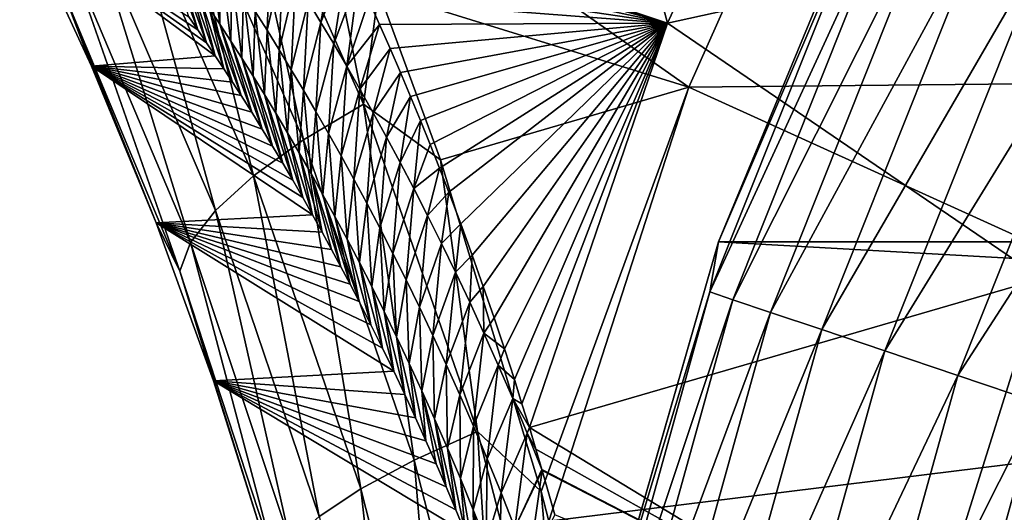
# Model space of a CAD drawing. Header units: metres. Extents: x -99 to 99, y -314 to 25.
# Tile 84 of 256: x -98.61 to -94.05, y 5.35 to 7.63. Entities that reach past the tile are written whole.
import ezdxf

# ---------------------------------------------------------------- set-up
doc = ezdxf.new("R2010")
doc.units = ezdxf.units.M
doc.layers.add('solid_K2442E1000C35', color=7, linetype='CONTINUOUS')

msp = doc.modelspace()

# ---------------------------------------------------------------- linework, layer by layer
at = {"layer": 'solid_K2442E1000C35'}
for points in [[(-97.196594, 8.146839, 81.179504), (-96.290245, 10.154019, 81.183411), (-95.613815, 7.617948, 74.414452)], [(-96.290245, 10.154019, 81.183411), (-94.793488, 9.419099, 74.414452), (-95.613815, 7.617948, 74.414452)], [(-95.613815, 7.617948, 74.414452), (-94.793488, 9.419099, 74.414452), (-93.139946, 8.162285, 67.748955)], [(-97.28363, 8.569057, 104.461082), (-95.515289, 7.322868, 105.459549), (-94.652443, 9.257127, 105.459549)], [(-94.652443, 9.257127, 105.459549), (-95.515289, 7.322868, 105.459549), (-91.507782, 7.36167, 106.922951)], [(-94.652443, 9.257127, 105.459549), (-91.507782, 7.36167, 106.922951), (-90.68602, 8.842212, 106.922951)], [(-97.655655, 8.678151, 104.237274), (-97.915619, 8.481994, 104.04776), (-97.299591, 7.077905, 104.602196)], [(-97.021736, 7.24318, 104.795738), (-97.28363, 8.569057, 104.461082), (-97.655655, 8.678151, 104.237274)], [(-97.021736, 7.24318, 104.795738), (-97.655655, 8.678151, 104.237274), (-97.299591, 7.077905, 104.602196)], [(-95.37748, 6.606075, -4), (-95.37767, 6.605581, -2.5), (-94.519379, 8.677675, -2.5)], [(-94.617516, 8.382056, -2.068888), (-94.519379, 8.677675, -2.5), (-95.37767, 6.605581, -2.5)], [(-94.519592, 8.677193, -4), (-95.37748, 6.606075, -4), (-94.519379, 8.677675, -2.5)], [(-57.62252, 6.606075, -4), (-95.37748, 6.606075, -4), (-94.519592, 8.677193, -4)], [(-57.62252, 6.606075, -4), (-94.519592, 8.677193, -4), (-58.480408, 8.677193, -4)], [(-97.28363, 8.569057, 104.461082), (-96.952667, 7.768702, 104.75927), (-95.515289, 7.322868, 105.459549)], [(-97.021736, 7.24318, 104.795738), (-96.952667, 7.768702, 104.75927), (-97.28363, 8.569057, 104.461082)], [(-97.915619, 8.481994, 104.04776), (-98.127754, 8.28597, 103.805794), (-97.530807, 6.912148, 104.355133)], [(-97.299591, 7.077905, 104.602196), (-97.915619, 8.481994, 104.04776), (-97.530807, 6.912148, 104.355133)], [(-94.617516, 8.382056, -2.068888), (-95.37767, 6.605581, -2.5), (-95.417572, 6.374072, -2.068888)], [(-94.617516, 8.382056, -2.068888), (-95.417572, 6.374072, -2.068888), (-94.515488, 8.334851, -1.64741)], [(-95.417572, 6.374072, -2.068888), (-95.311035, 6.338175, -1.64741), (-94.515488, 8.334851, -1.64741)], [(-94.515488, 8.334851, -1.64741), (-95.311035, 6.338175, -1.64741), (-94.348518, 8.257604, -1.25189)], [(-98.127754, 8.28597, 103.805794), (-98.284538, 8.097048, 103.519951), (-97.707184, 6.751802, 104.063324)], [(-97.530807, 6.912148, 104.355133), (-98.127754, 8.28597, 103.805794), (-97.707184, 6.751802, 104.063324)], [(-95.311035, 6.338175, -1.64741), (-95.136696, 6.279433, -1.25189), (-94.348518, 8.257604, -1.25189)], [(-94.348518, 8.257604, -1.25189), (-95.136696, 6.279433, -1.25189), (-94.121696, 8.152664, -0.894368)], [(-95.613815, 7.617948, 74.414452), (-93.139946, 8.162285, 67.748955), (-93.880341, 6.436971, 67.748955)], [(-98.613411, 8.136756, 102.269264), (-97.748199, 7.52776, 85.927757), (-97.707664, 7.467436, 85.559029)], [(-98.280769, 7.418728, 102.604378), (-98.613411, 8.136756, 102.269264), (-97.707664, 7.467436, 85.559029)], [(-98.613411, 8.136756, 102.269264), (-97.789078, 7.587736, 86.303223), (-97.748199, 7.52776, 85.927757)], [(-98.613411, 8.136756, 102.269264), (-97.830246, 7.647234, 86.685966), (-97.789078, 7.587736, 86.303223)], [(-98.411934, 7.766835, 102.858452), (-98.613411, 8.136756, 102.269264), (-98.280769, 7.418728, 102.604378)], [(-97.160751, 8.073319, 80.903442), (-97.196594, 8.146839, 81.179504), (-95.613815, 7.617948, 74.414452)], [(-95.136696, 6.279433, -1.25189), (-94.899857, 6.199633, -0.894368), (-94.121696, 8.152664, -0.894368)], [(-94.121696, 8.152664, -0.894368), (-94.899857, 6.199633, -0.894368), (-93.841927, 8.023229, -0.585731)], [(-98.284538, 8.097048, 103.519951), (-98.380394, 7.921935, 103.200394), (-97.822464, 6.602559, 103.737114)], [(-97.707184, 6.751802, 104.063324), (-98.284538, 8.097048, 103.519951), (-97.822464, 6.602559, 103.737114)], [(-97.145332, 8.04141, 80.785332), (-97.160751, 8.073319, 80.903442), (-95.613815, 7.617948, 74.414452)], [(-97.278366, 7.719089, 80.985634), (-97.145332, 8.04141, 80.785332), (-97.219284, 7.622139, 80.568161)], [(-97.219284, 7.622139, 80.568161), (-97.145332, 8.04141, 80.785332), (-97.094803, 7.935793, 80.401207)], [(-97.094803, 7.935793, 80.401207), (-97.145332, 8.04141, 80.785332), (-95.613815, 7.617948, 74.414452)], [(-97.736488, 7.9957, 84.26059), (-97.686203, 7.613534, 84.280281), (-97.736229, 7.688763, 84.703384)], [(-97.736488, 7.9957, 84.26059), (-97.684105, 7.918527, 83.837273), (-97.686203, 7.613534, 84.280281)], [(-97.451691, 7.992931, 82.241608), (-97.467979, 7.585414, 82.149261), (-97.52298, 7.672483, 82.570427)], [(-97.451691, 7.992931, 82.241608), (-97.394577, 7.904391, 81.822388), (-97.467979, 7.585414, 82.149261)], [(-94.899857, 6.199633, -0.894368), (-94.607727, 6.101204, -0.585731), (-93.841927, 8.023229, -0.585731)], [(-93.841927, 8.023229, -0.585731), (-94.607727, 6.101204, -0.585731), (-93.517723, 7.873238, -0.335373)], [(-97.929863, 7.967637, 86.400627), (-97.789078, 7.587736, 86.303223), (-97.830246, 7.647234, 86.685966)], [(-97.929863, 7.967637, 86.400627), (-97.882439, 7.901132, 85.975632), (-97.789078, 7.587736, 86.303223)], [(-97.219284, 7.622139, 80.568161), (-97.094803, 7.935793, 80.401207), (-97.159569, 7.5222, 80.151329)], [(-97.159569, 7.5222, 80.151329), (-97.094803, 7.935793, 80.401207), (-97.045067, 7.830025, 80.026985)], [(-97.045067, 7.830025, 80.026985), (-97.094803, 7.935793, 80.401207), (-95.613815, 7.617948, 74.414452)], [(-98.380394, 7.921935, 103.200394), (-98.411934, 7.766835, 102.858452), (-97.872551, 6.469707, 103.388092)], [(-97.822464, 6.602559, 103.737114), (-98.380394, 7.921935, 103.200394), (-97.872551, 6.469707, 103.388092)], [(-97.882439, 7.901132, 85.975632), (-97.748199, 7.52776, 85.927757), (-97.789078, 7.587736, 86.303223)], [(-97.882439, 7.901132, 85.975632), (-97.834358, 7.832514, 85.551079), (-97.748199, 7.52776, 85.927757)], [(-97.684105, 7.918527, 83.837273), (-97.635559, 7.535992, 83.857704), (-97.686203, 7.613534, 84.280281)], [(-97.684105, 7.918527, 83.837273), (-97.63105, 7.838975, 83.414452), (-97.635559, 7.535992, 83.857704)], [(-97.394577, 7.904391, 81.822388), (-97.412361, 7.495689, 81.728699), (-97.467979, 7.585414, 82.149261)], [(-97.394577, 7.904391, 81.822388), (-97.336807, 7.813141, 81.403717), (-97.412361, 7.495689, 81.728699)], [(-94.607727, 6.101204, -0.585731), (-94.269211, 5.987145, -0.335373), (-93.517723, 7.873238, -0.335373)], [(-93.517723, 7.873238, -0.335373), (-94.269211, 5.987145, -0.335373), (-93.158966, 7.707258, -0.150918)], [(-97.834358, 7.832514, 85.551079), (-97.707664, 7.467436, 85.559029), (-97.748199, 7.52776, 85.927757)], [(-97.834358, 7.832514, 85.551079), (-97.785614, 7.761738, 85.126991), (-97.707664, 7.467436, 85.559029)], [(-97.63105, 7.838975, 83.414452), (-97.584305, 7.456073, 83.435692), (-97.635559, 7.535992, 83.857704)], [(-97.63105, 7.838975, 83.414452), (-97.577339, 7.756981, 82.992165), (-97.584305, 7.456073, 83.435692)], [(-97.336807, 7.813141, 81.403717), (-97.356133, 7.403216, 81.308777), (-97.412361, 7.495689, 81.728699)], [(-97.336807, 7.813141, 81.403717), (-97.278366, 7.719089, 80.985634), (-97.356133, 7.403216, 81.308777)], [(-97.159569, 7.5222, 80.151329), (-97.045067, 7.830025, 80.026985), (-97.09922, 7.419158, 79.735168)], [(-97.09922, 7.419158, 79.735168), (-97.045067, 7.830025, 80.026985), (-96.996513, 7.724031, 79.663765)], [(-96.996513, 7.724031, 79.663765), (-97.045067, 7.830025, 80.026985), (-95.613815, 7.617948, 74.414452)], [(-98.411934, 7.766835, 102.858452), (-98.280769, 7.418728, 102.604378), (-97.981903, 6.6935, 102.903351)], [(-97.872551, 6.469707, 103.388092), (-98.411934, 7.766835, 102.858452), (-97.981903, 6.6935, 102.903351)], [(-97.785614, 7.761738, 85.126991), (-97.66748, 7.406766, 85.197067), (-97.707664, 7.467436, 85.559029)], [(-97.785614, 7.761738, 85.126991), (-97.736229, 7.688763, 84.703384), (-97.66748, 7.406766, 85.197067)], [(-97.577339, 7.756981, 82.992165), (-97.532448, 7.373717, 83.014259), (-97.584305, 7.456073, 83.435692)], [(-97.577339, 7.756981, 82.992165), (-97.52298, 7.672483, 82.570427), (-97.532448, 7.373717, 83.014259)], [(-97.021736, 7.24318, 104.795738), (-96.665001, 6.985887, 105.016922), (-96.952667, 7.768702, 104.75927)], [(-96.952667, 7.768702, 104.75927), (-96.665001, 6.985887, 105.016922), (-95.515289, 7.322868, 105.459549)], [(-97.278366, 7.719089, 80.985634), (-97.299301, 7.307903, 80.889526), (-97.356133, 7.403216, 81.308777)], [(-97.278366, 7.719089, 80.985634), (-97.219284, 7.622139, 80.568161), (-97.299301, 7.307903, 80.889526)], [(-97.09922, 7.419158, 79.735168), (-96.996513, 7.724031, 79.663765), (-96.946747, 7.612749, 79.293983)], [(-96.946747, 7.612749, 79.293983), (-96.996513, 7.724031, 79.663765), (-95.613815, 7.617948, 74.414452)], [(-94.269211, 5.987145, -0.335373), (-93.894608, 5.860927, -0.150918), (-93.158966, 7.707258, -0.150918)], [(-97.736229, 7.688763, 84.703384), (-97.58799, 7.283762, 84.495987), (-97.627579, 7.345517, 84.842834)], [(-97.736229, 7.688763, 84.703384), (-97.686203, 7.613534, 84.280281), (-97.58799, 7.283762, 84.495987)], [(-97.736229, 7.688763, 84.703384), (-97.627579, 7.345517, 84.842834), (-97.66748, 7.406766, 85.197067)], [(-97.52298, 7.672483, 82.570427), (-97.480003, 7.288862, 82.593437), (-97.532448, 7.373717, 83.014259)], [(-97.52298, 7.672483, 82.570427), (-97.467979, 7.585414, 82.149261), (-97.480003, 7.288862, 82.593437)], [(-97.686203, 7.613534, 84.280281), (-97.538979, 7.206001, 84.072182), (-97.58799, 7.283762, 84.495987)], [(-97.686203, 7.613534, 84.280281), (-97.635559, 7.535992, 83.857704), (-97.538979, 7.206001, 84.072182)], [(-97.219284, 7.622139, 80.568161), (-97.241875, 7.209658, 80.470978), (-97.299301, 7.307903, 80.889526)], [(-97.219284, 7.622139, 80.568161), (-97.159569, 7.5222, 80.151329), (-97.241875, 7.209658, 80.470978)], [(-96.898026, 7.50145, 78.934769), (-96.946747, 7.612749, 79.293983), (-95.613815, 7.617948, 74.414452)], [(-96.850166, 7.39025, 78.585281), (-96.898026, 7.50145, 78.934769), (-95.613815, 7.617948, 74.414452)], [(-96.803238, 7.279177, 78.245399), (-96.850166, 7.39025, 78.585281), (-95.613815, 7.617948, 74.414452)], [(-96.757576, 7.168138, 77.916069), (-96.803238, 7.279177, 78.245399), (-95.613815, 7.617948, 74.414452)], [(-96.713074, 7.057236, 77.596642), (-96.757576, 7.168138, 77.916069), (-95.613815, 7.617948, 74.414452)], [(-96.669586, 6.946582, 77.286446), (-96.713074, 7.057236, 77.596642), (-95.613815, 7.617948, 74.414452)], [(-96.626968, 6.836283, 76.984772), (-96.669586, 6.946582, 77.286446), (-95.613815, 7.617948, 74.414452)], [(-96.571686, 6.689727, 76.596062), (-96.626968, 6.836283, 76.984772), (-95.613815, 7.617948, 74.414452)], [(-96.518509, 6.54368, 76.223473), (-96.571686, 6.689727, 76.596062), (-95.613815, 7.617948, 74.414452)], [(-96.46714, 6.398397, 75.865639), (-96.518509, 6.54368, 76.223473), (-95.613815, 7.617948, 74.414452)], [(-96.417267, 6.25412, 75.521248), (-96.46714, 6.398397, 75.865639), (-95.613815, 7.617948, 74.414452)], [(-96.36927, 6.1107, 75.191048), (-96.417267, 6.25412, 75.521248), (-95.613815, 7.617948, 74.414452)], [(-96.323189, 5.968188, 74.874786), (-96.36927, 6.1107, 75.191048), (-95.613815, 7.617948, 74.414452)], [(-96.287956, 5.856467, 74.634109), (-96.323189, 5.968188, 74.874786), (-95.613815, 7.617948, 74.414452)], [(-96.287956, 5.856467, 74.634109), (-95.613815, 7.617948, 74.414452), (-96.253578, 5.74557, 74.400764)], [(-96.253578, 5.74557, 74.400764), (-95.613815, 7.617948, 74.414452), (-93.880341, 6.436971, 67.748955)], [(-97.467979, 7.585414, 82.149261), (-97.426979, 7.201442, 82.173256), (-97.480003, 7.288862, 82.593437)], [(-97.467979, 7.585414, 82.149261), (-97.412361, 7.495689, 81.728699), (-97.426979, 7.201442, 82.173256)], [(-97.09922, 7.419158, 79.735168), (-96.946747, 7.612749, 79.293983), (-97.038254, 7.31288, 79.319717)], [(-97.038254, 7.31288, 79.319717), (-96.946747, 7.612749, 79.293983), (-96.898026, 7.50145, 78.934769)], [(-97.635559, 7.535992, 83.857704), (-97.490555, 7.12778, 83.658424), (-97.538979, 7.206001, 84.072182)], [(-97.635559, 7.535992, 83.857704), (-97.584305, 7.456073, 83.435692), (-97.490555, 7.12778, 83.658424)], [(-97.159569, 7.5222, 80.151329), (-97.183876, 7.108385, 80.053169), (-97.241875, 7.209658, 80.470978)], [(-97.159569, 7.5222, 80.151329), (-97.09922, 7.419158, 79.735168), (-97.183876, 7.108385, 80.053169)], [(-97.412361, 7.495689, 81.728699), (-97.37339, 7.111373, 81.753746), (-97.426979, 7.201442, 82.173256)], [(-97.412361, 7.495689, 81.728699), (-97.356133, 7.403216, 81.308777), (-97.37339, 7.111373, 81.753746)], [(-97.038254, 7.31288, 79.319717), (-96.898026, 7.50145, 78.934769), (-96.976685, 7.203224, 78.905022)], [(-96.976685, 7.203224, 78.905022), (-96.898026, 7.50145, 78.934769), (-96.850166, 7.39025, 78.585281)], [(-98.280769, 7.418728, 102.604378), (-97.707664, 7.467436, 85.559029), (-97.66748, 7.406766, 85.197067)], [(-97.584305, 7.456073, 83.435692), (-97.44278, 7.049284, 83.253914), (-97.490555, 7.12778, 83.658424)], [(-97.584305, 7.456073, 83.435692), (-97.532448, 7.373717, 83.014259), (-97.44278, 7.049284, 83.253914)], [(-98.280769, 7.418728, 102.604378), (-97.303131, 6.811284, 82.100029), (-97.257866, 6.731294, 81.734207)], [(-97.981903, 6.6935, 102.903351), (-98.280769, 7.418728, 102.604378), (-97.257866, 6.731294, 81.734207)], [(-98.280769, 7.418728, 102.604378), (-97.349068, 6.891032, 82.474785), (-97.303131, 6.811284, 82.100029)], [(-98.280769, 7.418728, 102.604378), (-97.395622, 6.970409, 82.859184), (-97.349068, 6.891032, 82.474785)], [(-98.280769, 7.418728, 102.604378), (-97.44278, 7.049284, 83.253914), (-97.395622, 6.970409, 82.859184)], [(-98.280769, 7.418728, 102.604378), (-97.490555, 7.12778, 83.658424), (-97.44278, 7.049284, 83.253914)], [(-98.280769, 7.418728, 102.604378), (-97.538979, 7.206001, 84.072182), (-97.490555, 7.12778, 83.658424)], [(-98.280769, 7.418728, 102.604378), (-97.58799, 7.283762, 84.495987), (-97.538979, 7.206001, 84.072182)], [(-98.280769, 7.418728, 102.604378), (-97.627579, 7.345517, 84.842834), (-97.58799, 7.283762, 84.495987)], [(-98.280769, 7.418728, 102.604378), (-97.66748, 7.406766, 85.197067), (-97.627579, 7.345517, 84.842834)], [(-97.356133, 7.403216, 81.308777), (-97.319252, 7.018565, 81.334953), (-97.37339, 7.111373, 81.753746)], [(-97.356133, 7.403216, 81.308777), (-97.299301, 7.307903, 80.889526), (-97.319252, 7.018565, 81.334953)], [(-97.09922, 7.419158, 79.735168), (-97.125313, 7.003961, 79.636154), (-97.183876, 7.108385, 80.053169)], [(-97.09922, 7.419158, 79.735168), (-97.038254, 7.31288, 79.319717), (-97.125313, 7.003961, 79.636154)], [(-96.976685, 7.203224, 78.905022), (-96.850166, 7.39025, 78.585281), (-96.914528, 7.09005, 78.491127)], [(-96.914528, 7.09005, 78.491127), (-96.850166, 7.39025, 78.585281), (-96.803238, 7.279177, 78.245399)], [(-97.532448, 7.373717, 83.014259), (-97.395622, 6.970409, 82.859184), (-97.44278, 7.049284, 83.253914)], [(-97.532448, 7.373717, 83.014259), (-97.480003, 7.288862, 82.593437), (-97.395622, 6.970409, 82.859184)], [(-95.515289, 7.322868, 105.459549), (-92.175552, 5.805587, 106.922951), (-91.507782, 7.36167, 106.922951)], [(-97.299301, 7.307903, 80.889526), (-97.26458, 6.92293, 80.916916), (-97.319252, 7.018565, 81.334953)], [(-97.299301, 7.307903, 80.889526), (-97.241875, 7.209658, 80.470978), (-97.26458, 6.92293, 80.916916)], [(-97.038254, 7.31288, 79.319717), (-97.066208, 6.896252, 79.219971), (-97.125313, 7.003961, 79.636154)], [(-97.038254, 7.31288, 79.319717), (-96.976685, 7.203224, 78.905022), (-97.066208, 6.896252, 79.219971)], [(-96.665001, 6.985887, 105.016922), (-96.198502, 5.450109, 105.431847), (-95.515289, 7.322868, 105.459549)], [(-96.198502, 5.450109, 105.431847), (-96.162827, 5.312612, 105.463432), (-95.515289, 7.322868, 105.459549)], [(-95.515289, 7.322868, 105.459549), (-96.162827, 5.312612, 105.463432), (-92.175552, 5.805587, 106.922951)], [(-97.480003, 7.288862, 82.593437), (-97.349068, 6.891032, 82.474785), (-97.395622, 6.970409, 82.859184)], [(-97.480003, 7.288862, 82.593437), (-97.426979, 7.201442, 82.173256), (-97.349068, 6.891032, 82.474785)], [(-96.914528, 7.09005, 78.491127), (-96.803238, 7.279177, 78.245399), (-96.851791, 6.973216, 78.078072)], [(-96.851791, 6.973216, 78.078072), (-96.803238, 7.279177, 78.245399), (-96.757576, 7.168138, 77.916069)], [(-97.021736, 7.24318, 104.795738), (-97.299591, 7.077905, 104.602196), (-96.787056, 5.595411, 105.057808)], [(-97.241875, 7.209658, 80.470978), (-97.209389, 6.824379, 80.499672), (-97.26458, 6.92293, 80.916916)], [(-97.241875, 7.209658, 80.470978), (-97.183876, 7.108385, 80.053169), (-97.209389, 6.824379, 80.499672)], [(-96.976685, 7.203224, 78.905022), (-97.006561, 6.785119, 78.80468), (-97.066208, 6.896252, 79.219971)], [(-96.494118, 5.727134, 105.254807), (-96.665001, 6.985887, 105.016922), (-97.021736, 7.24318, 104.795738)], [(-96.494118, 5.727134, 105.254807), (-97.021736, 7.24318, 104.795738), (-96.787056, 5.595411, 105.057808)], [(-96.976685, 7.203224, 78.905022), (-96.914528, 7.09005, 78.491127), (-97.006561, 6.785119, 78.80468)], [(-97.426979, 7.201442, 82.173256), (-97.303131, 6.811284, 82.100029), (-97.349068, 6.891032, 82.474785)], [(-97.426979, 7.201442, 82.173256), (-97.37339, 7.111373, 81.753746), (-97.303131, 6.811284, 82.100029)], [(-96.851791, 6.973216, 78.078072), (-96.757576, 7.168138, 77.916069), (-96.788483, 6.852537, 77.665909)], [(-96.788483, 6.852537, 77.665909), (-96.757576, 7.168138, 77.916069), (-96.713074, 7.057236, 77.596642)], [(-97.299591, 7.077905, 104.602196), (-97.530807, 6.912148, 104.355133), (-97.034447, 5.46291, 104.806381)], [(-97.37339, 7.111373, 81.753746), (-97.257866, 6.731294, 81.734207), (-97.303131, 6.811284, 82.100029)], [(-97.37339, 7.111373, 81.753746), (-97.319252, 7.018565, 81.334953), (-97.257866, 6.731294, 81.734207)], [(-96.787056, 5.595411, 105.057808), (-97.299591, 7.077905, 104.602196), (-97.034447, 5.46291, 104.806381)], [(-97.183876, 7.108385, 80.053169), (-97.153694, 6.722816, 80.083267), (-97.209389, 6.824379, 80.499672)], [(-97.183876, 7.108385, 80.053169), (-97.125313, 7.003961, 79.636154), (-97.153694, 6.722816, 80.083267)], [(-96.914528, 7.09005, 78.491127), (-96.946404, 6.670427, 78.390335), (-97.006561, 6.785119, 78.80468)], [(-96.914528, 7.09005, 78.491127), (-96.851791, 6.973216, 78.078072), (-96.946404, 6.670427, 78.390335)], [(-96.788483, 6.852537, 77.665909), (-96.713074, 7.057236, 77.596642), (-96.669586, 6.946582, 77.286446)], [(-97.319252, 7.018565, 81.334953), (-97.21328, 6.651196, 81.376648), (-97.257866, 6.731294, 81.734207)], [(-97.319252, 7.018565, 81.334953), (-97.26458, 6.92293, 80.916916), (-97.21328, 6.651196, 81.376648)], [(-97.125313, 7.003961, 79.636154), (-97.097511, 6.618121, 79.667755), (-97.153694, 6.722816, 80.083267)], [(-97.125313, 7.003961, 79.636154), (-97.066208, 6.896252, 79.219971), (-97.097511, 6.618121, 79.667755)], [(-96.494118, 5.727134, 105.254807), (-96.198502, 5.450109, 105.431847), (-96.665001, 6.985887, 105.016922)], [(-96.851791, 6.973216, 78.078072), (-96.885742, 6.552022, 77.976982), (-96.946404, 6.670427, 78.390335)], [(-96.851791, 6.973216, 78.078072), (-96.788483, 6.852537, 77.665909), (-96.885742, 6.552022, 77.976982)], [(-96.788483, 6.852537, 77.665909), (-96.669586, 6.946582, 77.286446), (-96.724625, 6.7278, 77.254715)], [(-96.724625, 6.7278, 77.254715), (-96.669586, 6.946582, 77.286446), (-96.626968, 6.836283, 76.984772)], [(-97.530807, 6.912148, 104.355133), (-97.707184, 6.751802, 104.063324), (-97.227501, 5.334341, 104.509438)], [(-97.034447, 5.46291, 104.806381), (-97.530807, 6.912148, 104.355133), (-97.227501, 5.334341, 104.509438)], [(-97.26458, 6.92293, 80.916916), (-97.126167, 6.490505, 80.687393), (-97.169395, 6.570979, 81.027451)], [(-97.26458, 6.92293, 80.916916), (-97.209389, 6.824379, 80.499672), (-97.126167, 6.490505, 80.687393)], [(-97.26458, 6.92293, 80.916916), (-97.169395, 6.570979, 81.027451), (-97.21328, 6.651196, 81.376648)], [(-97.066208, 6.896252, 79.219971), (-97.040855, 6.510161, 79.253204), (-97.097511, 6.618121, 79.667755)], [(-97.066208, 6.896252, 79.219971), (-97.006561, 6.785119, 78.80468), (-97.040855, 6.510161, 79.253204)], [(-96.788483, 6.852537, 77.665909), (-96.824593, 6.429706, 77.56472), (-96.885742, 6.552022, 77.976982)], [(-96.788483, 6.852537, 77.665909), (-96.724625, 6.7278, 77.254715), (-96.824593, 6.429706, 77.56472)], [(-97.209389, 6.824379, 80.499672), (-97.083618, 6.409864, 80.355904), (-97.126167, 6.490505, 80.687393)], [(-97.209389, 6.824379, 80.499672), (-97.153694, 6.722816, 80.083267), (-97.083618, 6.409864, 80.355904)], [(-96.724625, 6.7278, 77.254715), (-96.626968, 6.836283, 76.984772), (-96.660225, 6.598794, 76.844543)], [(-96.660225, 6.598794, 76.844543), (-96.626968, 6.836283, 76.984772), (-96.571686, 6.689727, 76.596062)], [(-97.707184, 6.751802, 104.063324), (-97.822464, 6.602559, 103.737114), (-97.35936, 5.214268, 104.177521)], [(-97.227501, 5.334341, 104.509438), (-97.707184, 6.751802, 104.063324), (-97.35936, 5.214268, 104.177521)], [(-97.006561, 6.785119, 78.80468), (-96.983742, 6.398808, 78.839661), (-97.040855, 6.510161, 79.253204)], [(-97.006561, 6.785119, 78.80468), (-96.946404, 6.670427, 78.390335), (-96.983742, 6.398808, 78.839661)], [(-97.981903, 6.6935, 102.903351), (-97.257866, 6.731294, 81.734207), (-97.21328, 6.651196, 81.376648)], [(-97.153694, 6.722816, 80.083267), (-97.041763, 6.329153, 80.032402), (-97.083618, 6.409864, 80.355904)], [(-97.153694, 6.722816, 80.083267), (-97.097511, 6.618121, 79.667755), (-97.041763, 6.329153, 80.032402)], [(-96.724625, 6.7278, 77.254715), (-96.762985, 6.303272, 77.15361), (-96.824593, 6.429706, 77.56472)], [(-96.724625, 6.7278, 77.254715), (-96.660225, 6.598794, 76.844543), (-96.762985, 6.303272, 77.15361)], [(-97.981903, 6.6935, 102.903351), (-96.933624, 6.114043, 79.206108), (-96.881424, 6.006439, 78.813644)], [(-97.716316, 5.962319, 103.167412), (-97.981903, 6.6935, 102.903351), (-96.881424, 6.006439, 78.813644)], [(-97.981903, 6.6935, 102.903351), (-96.987068, 6.221594, 79.612488), (-96.933624, 6.114043, 79.206108)], [(-97.981903, 6.6935, 102.903351), (-97.041763, 6.329153, 80.032402), (-96.987068, 6.221594, 79.612488)], [(-97.981903, 6.6935, 102.903351), (-97.083618, 6.409864, 80.355904), (-97.041763, 6.329153, 80.032402)], [(-97.981903, 6.6935, 102.903351), (-97.126167, 6.490505, 80.687393), (-97.083618, 6.409864, 80.355904)], [(-97.981903, 6.6935, 102.903351), (-97.169395, 6.570979, 81.027451), (-97.126167, 6.490505, 80.687393)], [(-97.981903, 6.6935, 102.903351), (-97.21328, 6.651196, 81.376648), (-97.169395, 6.570979, 81.027451)], [(-97.872551, 6.469707, 103.388092), (-97.981903, 6.6935, 102.903351), (-97.716316, 5.962319, 103.167412)], [(-96.946404, 6.670427, 78.390335), (-96.926201, 6.283929, 78.4272), (-96.983742, 6.398808, 78.839661)], [(-96.946404, 6.670427, 78.390335), (-96.885742, 6.552022, 77.976982), (-96.926201, 6.283929, 78.4272)], [(-96.660225, 6.598794, 76.844543), (-96.571686, 6.689727, 76.596062), (-96.595306, 6.465303, 76.435471)], [(-96.595306, 6.465303, 76.435471), (-96.571686, 6.689727, 76.596062), (-96.518509, 6.54368, 76.223473)], [(-97.097511, 6.618121, 79.667755), (-96.987068, 6.221594, 79.612488), (-97.041763, 6.329153, 80.032402)], [(-97.097511, 6.618121, 79.667755), (-97.040855, 6.510161, 79.253204), (-96.987068, 6.221594, 79.612488)], [(-97.822464, 6.602559, 103.737114), (-97.872551, 6.469707, 103.388092), (-97.425362, 5.106947, 103.822411)], [(-97.35936, 5.214268, 104.177521), (-97.822464, 6.602559, 103.737114), (-97.425362, 5.106947, 103.822411)], [(-96.660225, 6.598794, 76.844543), (-96.700928, 6.172516, 76.743752), (-96.762985, 6.303272, 77.15361)], [(-96.660225, 6.598794, 76.844543), (-96.595306, 6.465303, 76.435471), (-96.700928, 6.172516, 76.743752)], [(-95.37748, 6.606075, -4), (-95.998642, 4.450076, -4), (-95.37767, 6.605581, -2.5)], [(-57.001354, 4.450076, -4), (-95.998642, 4.450076, -4), (-95.37748, 6.606075, -4)], [(-95.998642, 4.450076, -4), (-95.998558, 4.450418, -2.5), (-95.37767, 6.605581, -2.5)], [(-95.417572, 6.374072, -2.068888), (-95.37767, 6.605581, -2.5), (-95.998558, 4.450418, -2.5)], [(-57.001354, 4.450076, -4), (-95.37748, 6.606075, -4), (-57.62252, 6.606075, -4)], [(-96.885742, 6.552022, 77.976982), (-96.868248, 6.16537, 78.0159), (-96.926201, 6.283929, 78.4272)], [(-96.885742, 6.552022, 77.976982), (-96.824593, 6.429706, 77.56472), (-96.868248, 6.16537, 78.0159)], [(-96.595306, 6.465303, 76.435471), (-96.518509, 6.54368, 76.223473), (-96.529884, 6.327059, 76.02758)], [(-96.529884, 6.327059, 76.02758), (-96.518509, 6.54368, 76.223473), (-96.46714, 6.398397, 75.865639)], [(-97.040855, 6.510161, 79.253204), (-96.933624, 6.114043, 79.206108), (-96.987068, 6.221594, 79.612488)], [(-97.040855, 6.510161, 79.253204), (-96.983742, 6.398808, 78.839661), (-96.933624, 6.114043, 79.206108)], [(-97.872551, 6.469707, 103.388092), (-97.716316, 5.962319, 103.167412), (-97.483459, 5.226255, 103.397675)], [(-97.425362, 5.106947, 103.822411), (-97.872551, 6.469707, 103.388092), (-97.483459, 5.226255, 103.397675)], [(-96.824593, 6.429706, 77.56472), (-96.809898, 6.042939, 77.605843), (-96.868248, 6.16537, 78.0159)], [(-96.824593, 6.429706, 77.56472), (-96.762985, 6.303272, 77.15361), (-96.809898, 6.042939, 77.605843)], [(-96.595306, 6.465303, 76.435471), (-96.638451, 6.037212, 76.33522), (-96.700928, 6.172516, 76.743752)], [(-96.595306, 6.465303, 76.435471), (-96.529884, 6.327059, 76.02758), (-96.638451, 6.037212, 76.33522)], [(-96.253578, 5.74557, 74.400764), (-93.880341, 6.436971, 67.748955), (-94.442383, 4.645605, 67.748955)], [(-94.442383, 4.645605, 67.748955), (-93.880341, 6.436971, 67.748955), (-91.948807, 4.625069, 61.214134)], [(-96.983742, 6.398808, 78.839661), (-96.881424, 6.006439, 78.813644), (-96.933624, 6.114043, 79.206108)], [(-96.983742, 6.398808, 78.839661), (-96.926201, 6.283929, 78.4272), (-96.881424, 6.006439, 78.813644)], [(-96.529884, 6.327059, 76.02758), (-96.46714, 6.398397, 75.865639), (-96.463974, 6.183733, 75.620979)], [(-96.463974, 6.183733, 75.620979), (-96.46714, 6.398397, 75.865639), (-96.417267, 6.25412, 75.521248)], [(-95.417572, 6.374072, -2.068888), (-95.998558, 4.450418, -2.5), (-95.995834, 4.291358, -2.068888)], [(-95.417572, 6.374072, -2.068888), (-95.995834, 4.291358, -2.068888), (-95.311035, 6.338175, -1.64741)], [(-95.995834, 4.291358, -2.068888), (-95.88604, 4.26719, -1.64741), (-95.311035, 6.338175, -1.64741)], [(-95.311035, 6.338175, -1.64741), (-95.88604, 4.26719, -1.64741), (-95.136696, 6.279433, -1.25189)], [(-96.762985, 6.303272, 77.15361), (-96.75119, 5.916442, 77.197144), (-96.809898, 6.042939, 77.605843)], [(-96.762985, 6.303272, 77.15361), (-96.700928, 6.172516, 76.743752), (-96.75119, 5.916442, 77.197144)], [(-96.529884, 6.327059, 76.02758), (-96.575577, 5.897065, 75.928162), (-96.638451, 6.037212, 76.33522)], [(-96.529884, 6.327059, 76.02758), (-96.463974, 6.183733, 75.620979), (-96.575577, 5.897065, 75.928162)], [(-96.926201, 6.283929, 78.4272), (-96.830475, 5.898943, 78.433922), (-96.881424, 6.006439, 78.813644)], [(-96.926201, 6.283929, 78.4272), (-96.868248, 6.16537, 78.0159), (-96.830475, 5.898943, 78.433922)], [(-96.463974, 6.183733, 75.620979), (-96.417267, 6.25412, 75.521248), (-96.36927, 6.1107, 75.191048)], [(-95.88604, 4.26719, -1.64741), (-95.706367, 4.227642, -1.25189), (-95.136696, 6.279433, -1.25189)], [(-95.136696, 6.279433, -1.25189), (-95.706367, 4.227642, -1.25189), (-94.899857, 6.199633, -0.894368)], [(-96.868248, 6.16537, 78.0159), (-96.780777, 5.791719, 78.065788), (-96.830475, 5.898943, 78.433922)], [(-96.868248, 6.16537, 78.0159), (-96.809898, 6.042939, 77.605843), (-96.780777, 5.791719, 78.065788)], [(-96.700928, 6.172516, 76.743752), (-96.692139, 5.785684, 76.789886), (-96.75119, 5.916442, 77.197144)], [(-96.700928, 6.172516, 76.743752), (-96.638451, 6.037212, 76.33522), (-96.692139, 5.785684, 76.789886)], [(-96.463974, 6.183733, 75.620979), (-96.512321, 5.751755, 75.52269), (-96.575577, 5.897065, 75.928162)], [(-96.463974, 6.183733, 75.620979), (-96.397591, 6.034992, 75.215775), (-96.512321, 5.751755, 75.52269)], [(-96.463974, 6.183733, 75.620979), (-96.36927, 6.1107, 75.191048), (-96.397591, 6.034992, 75.215775)], [(-95.706367, 4.227642, -1.25189), (-95.462296, 4.173916, -0.894368), (-94.899857, 6.199633, -0.894368)], [(-94.899857, 6.199633, -0.894368), (-95.462296, 4.173916, -0.894368), (-94.607727, 6.101204, -0.585731)], [(-96.397591, 6.034992, 75.215775), (-96.36927, 6.1107, 75.191048), (-96.323189, 5.968188, 74.874786)], [(-95.462296, 4.173916, -0.894368), (-95.16124, 4.107649, -0.585731), (-94.607727, 6.101204, -0.585731)], [(-94.607727, 6.101204, -0.585731), (-95.16124, 4.107649, -0.585731), (-94.269211, 5.987145, -0.335373)], [(-96.809898, 6.042939, 77.605843), (-96.73233, 5.684702, 77.709877), (-96.780777, 5.791719, 78.065788)], [(-96.809898, 6.042939, 77.605843), (-96.75119, 5.916442, 77.197144), (-96.73233, 5.684702, 77.709877)], [(-96.638451, 6.037212, 76.33522), (-96.632767, 5.650443, 76.384201), (-96.692139, 5.785684, 76.789886)], [(-96.638451, 6.037212, 76.33522), (-96.575577, 5.897065, 75.928162), (-96.632767, 5.650443, 76.384201)], [(-96.397591, 6.034992, 75.215775), (-96.44873, 5.600965, 75.118958), (-96.512321, 5.751755, 75.52269)], [(-96.397591, 6.034992, 75.215775), (-96.330772, 5.880493, 74.812073), (-96.44873, 5.600965, 75.118958)], [(-96.397591, 6.034992, 75.215775), (-96.323189, 5.968188, 74.874786), (-96.330772, 5.880493, 74.812073)], [(-97.716316, 5.962319, 103.167412), (-96.881424, 6.006439, 78.813644), (-96.830475, 5.898943, 78.433922)], [(-95.16124, 4.107649, -0.585731), (-94.81237, 4.030858, -0.335373), (-94.269211, 5.987145, -0.335373)], [(-94.269211, 5.987145, -0.335373), (-94.81237, 4.030858, -0.335373), (-93.894608, 5.860927, -0.150918)], [(-97.716316, 5.962319, 103.167412), (-96.594406, 5.365341, 76.711502), (-96.550873, 5.259655, 76.40033)], [(-97.483459, 5.226255, 103.397675), (-97.716316, 5.962319, 103.167412), (-96.550873, 5.259655, 76.40033)], [(-97.716316, 5.962319, 103.167412), (-96.639153, 5.471397, 77.033699), (-96.594406, 5.365341, 76.711502)], [(-97.716316, 5.962319, 103.167412), (-96.685127, 5.577888, 77.36618), (-96.639153, 5.471397, 77.033699)], [(-97.716316, 5.962319, 103.167412), (-96.73233, 5.684702, 77.709877), (-96.685127, 5.577888, 77.36618)], [(-97.716316, 5.962319, 103.167412), (-96.780777, 5.791719, 78.065788), (-96.73233, 5.684702, 77.709877)], [(-97.716316, 5.962319, 103.167412), (-96.830475, 5.898943, 78.433922), (-96.780777, 5.791719, 78.065788)], [(-96.330772, 5.880493, 74.812073), (-96.323189, 5.968188, 74.874786), (-96.287956, 5.856467, 74.634109)], [(-96.75119, 5.916442, 77.197144), (-96.639153, 5.471397, 77.033699), (-96.685127, 5.577888, 77.36618)], [(-96.75119, 5.916442, 77.197144), (-96.692139, 5.785684, 76.789886), (-96.639153, 5.471397, 77.033699)], [(-96.75119, 5.916442, 77.197144), (-96.685127, 5.577888, 77.36618), (-96.73233, 5.684702, 77.709877)], [(-96.575577, 5.897065, 75.928162), (-96.573128, 5.510431, 75.98024), (-96.632767, 5.650443, 76.384201)], [(-96.575577, 5.897065, 75.928162), (-96.512321, 5.751755, 75.52269), (-96.573128, 5.510431, 75.98024)], [(-96.330772, 5.880493, 74.812073), (-96.384827, 5.444323, 74.717117), (-96.44873, 5.600965, 75.118958)], [(-96.330772, 5.880493, 74.812073), (-96.263535, 5.719781, 74.410034), (-96.384827, 5.444323, 74.717117)], [(-96.330772, 5.880493, 74.812073), (-96.287956, 5.856467, 74.634109), (-96.253578, 5.74557, 74.400764)], [(-96.330772, 5.880493, 74.812073), (-96.253578, 5.74557, 74.400764), (-96.263535, 5.719781, 74.410034)], [(-94.81237, 4.030858, -0.335373), (-94.426323, 3.945881, -0.150918), (-93.894608, 5.860927, -0.150918)], [(-93.894608, 5.860927, -0.150918), (-94.426323, 3.945881, -0.150918), (-93.495323, 5.726392, -0.037981)], [(-96.162827, 5.312612, 105.463432), (-92.682465, 4.189931, 106.922951), (-92.175552, 5.805587, 106.922951)], [(-96.692139, 5.785684, 76.789886), (-96.594406, 5.365341, 76.711502), (-96.639153, 5.471397, 77.033699)], [(-96.692139, 5.785684, 76.789886), (-96.632767, 5.650443, 76.384201), (-96.594406, 5.365341, 76.711502)], [(-96.512321, 5.751755, 75.52269), (-96.513229, 5.365353, 75.578163), (-96.573128, 5.510431, 75.98024)], [(-96.512321, 5.751755, 75.52269), (-96.44873, 5.600965, 75.118958), (-96.513229, 5.365353, 75.578163)], [(-96.263535, 5.719781, 74.410034), (-96.253578, 5.74557, 74.400764), (-96.223564, 5.646394, 74.197472)], [(-96.223564, 5.646394, 74.197472), (-96.253578, 5.74557, 74.400764), (-94.442383, 4.645605, 67.748955)], [(-96.494118, 5.727134, 105.254807), (-96.787056, 5.595411, 105.057808), (-96.390205, 4.047176, 105.407158)], [(-96.085434, 4.143058, 105.606895), (-96.198502, 5.450109, 105.431847), (-96.494118, 5.727134, 105.254807)], [(-96.085434, 4.143058, 105.606895), (-96.494118, 5.727134, 105.254807), (-96.390205, 4.047176, 105.407158)], [(-96.263535, 5.719781, 74.410034), (-96.320648, 5.28134, 74.317406), (-96.384827, 5.444323, 74.717117)], [(-96.263535, 5.719781, 74.410034), (-96.195847, 5.552377, 74.00972), (-96.320648, 5.28134, 74.317406)], [(-96.263535, 5.719781, 74.410034), (-96.223564, 5.646394, 74.197472), (-96.195847, 5.552377, 74.00972)], [(-94.426323, 3.945881, -0.150918), (-94.014832, 3.855306, -0.037981), (-93.495323, 5.726392, -0.037981)], [(-96.632767, 5.650443, 76.384201), (-96.550873, 5.259655, 76.40033), (-96.594406, 5.365341, 76.711502)], [(-96.632767, 5.650443, 76.384201), (-96.573128, 5.510431, 75.98024), (-96.550873, 5.259655, 76.40033)], [(-96.195847, 5.552377, 74.00972), (-96.223564, 5.646394, 74.197472), (-94.442383, 4.645605, 67.748955)], [(-96.787056, 5.595411, 105.057808), (-97.034447, 5.46291, 104.806381), (-96.650307, 3.950505, 105.152252)], [(-96.390205, 4.047176, 105.407158), (-96.787056, 5.595411, 105.057808), (-96.650307, 3.950505, 105.152252)], [(-96.44873, 5.600965, 75.118958), (-96.453133, 5.214911, 75.178139), (-96.513229, 5.365353, 75.578163)], [(-96.44873, 5.600965, 75.118958), (-96.384827, 5.444323, 74.717117), (-96.453133, 5.214911, 75.178139)], [(-96.320648, 5.28134, 74.317406), (-96.195847, 5.552377, 74.00972), (-96.194504, 5.547767, 74.000633)], [(-96.320648, 5.28134, 74.317406), (-96.194504, 5.547767, 74.000633), (-96.256241, 5.111512, 73.920044)], [(-96.256241, 5.111512, 73.920044), (-96.194504, 5.547767, 74.000633), (-96.135818, 5.341669, 73.604454)], [(-96.194504, 5.547767, 74.000633), (-96.195847, 5.552377, 74.00972), (-94.442383, 4.645605, 67.748955)], [(-96.135818, 5.341669, 73.604454), (-96.194504, 5.547767, 74.000633), (-94.442383, 4.645605, 67.748955)], [(-96.573128, 5.510431, 75.98024), (-96.508545, 5.154362, 76.099945), (-96.550873, 5.259655, 76.40033)], [(-96.573128, 5.510431, 75.98024), (-96.513229, 5.365353, 75.578163), (-96.508545, 5.154362, 76.099945)], [(-97.034447, 5.46291, 104.806381), (-97.227501, 5.334341, 104.509438), (-96.856506, 3.856483, 104.851234)], [(-96.650307, 3.950505, 105.152252), (-97.034447, 5.46291, 104.806381), (-96.856506, 3.856483, 104.851234)], [(-96.384827, 5.444323, 74.717117), (-96.39286, 5.058736, 74.780388), (-96.453133, 5.214911, 75.178139)], [(-96.384827, 5.444323, 74.717117), (-96.320648, 5.28134, 74.317406), (-96.39286, 5.058736, 74.780388)], [(-96.085434, 4.143058, 105.606895), (-96.162827, 5.312612, 105.463432), (-96.198502, 5.450109, 105.431847)], [(-96.513229, 5.365353, 75.578163), (-96.427429, 4.945293, 75.528168), (-96.4674, 5.049551, 75.809464)], [(-96.513229, 5.365353, 75.578163), (-96.453133, 5.214911, 75.178139), (-96.427429, 4.945293, 75.528168)], [(-96.513229, 5.365353, 75.578163), (-96.4674, 5.049551, 75.809464), (-96.508545, 5.154362, 76.099945)]]:
    msp.add_3dface(points, dxfattribs=at)

doc.saveas('drawing.dxf')
